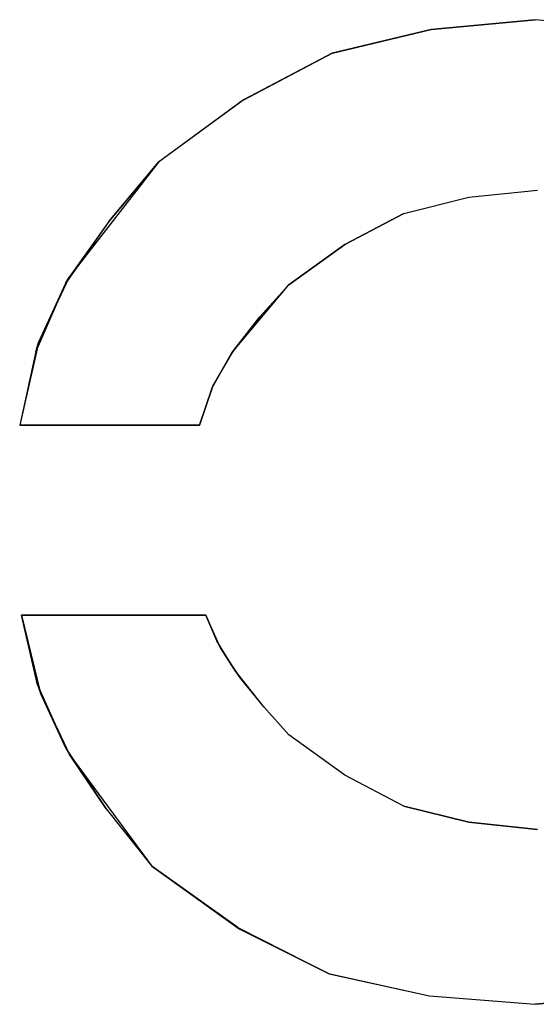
# Model space of a CAD drawing. Header units: inches. Extents: x 106 to 215, y -158 to -59.
# Tile 25 of 73: x 114.18 to 116.9, y -84.31 to -79.13. Entities that reach past the tile are written whole.
import ezdxf

# ---------------------------------------------------------------- set-up
doc = ezdxf.new("R2010")
doc.units = ezdxf.units.IN
doc.header["$MEASUREMENT"] = 0
doc.layers.add('_U+B808_U+C774_U+C5B4 1', color=7, linetype='Continuous')

# ---------------------------------------------------------------- blocks, each defined once
blk = doc.blocks.new('block 99')
at = {"layer": '_U+B808_U+C774_U+C5B4 1', "color": 250, "lineweight": 25, "true_color": 0x333333}
for points in [[(115.1638, -82.2679), (114.1937, -82.2679)], [(114.1937, -82.2679), (115.1638, -82.2679)], [(115.1638, -82.2679), (115.1638, -82.2679)], [(115.1638, -82.2679), (115.1638, -82.2679)]]:
    blk.add_lwpolyline(points, dxfattribs=at)
blk = doc.blocks.new('block 100')
at = {"layer": '_U+B808_U+C774_U+C5B4 1', "color": 250, "lineweight": 25, "true_color": 0x333333}
for points in [[(115.1638, -82.2679), (114.1937, -82.2679)], [(115.1638, -82.2679), (114.1937, -82.2679)], [(114.1937, -82.2679), (114.1937, -82.2679)], [(114.1937, -82.2679), (114.1937, -82.2679)]]:
    blk.add_lwpolyline(points, dxfattribs=at)
blk = doc.blocks.new('block 101')
at = {"layer": '_U+B808_U+C774_U+C5B4 1', "color": 250, "lineweight": 25, "true_color": 0x333333}
for points in [[(114.1937, -82.2679), (114.1937, -82.2679)], [(114.1937, -82.2679), (114.2784, -82.6328)], [(114.1937, -82.2679), (114.2784, -82.6328)], [(114.2784, -82.6328), (114.2784, -82.6328)]]:
    blk.add_lwpolyline(points, dxfattribs=at)
blk = doc.blocks.new('block 102')
at = {"layer": '_U+B808_U+C774_U+C5B4 1', "color": 250, "lineweight": 25, "true_color": 0x333333}
for points in [[(114.2784, -82.6328), (114.1937, -82.2679)], [(114.1937, -82.2679), (114.2936, -82.6774)], [(114.2784, -82.6328), (114.2936, -82.6774)], [(114.2936, -82.6774), (114.2936, -82.6774)]]:
    blk.add_lwpolyline(points, dxfattribs=at)
blk = doc.blocks.new('block 103')
at = {"layer": '_U+B808_U+C774_U+C5B4 1', "color": 250, "lineweight": 25, "true_color": 0x333333}
for points in [[(114.2784, -82.6328), (114.2936, -82.6774)], [(114.2784, -82.6328), (114.4297, -82.9709)], [(114.2936, -82.6774), (114.4297, -82.9709)], [(114.4297, -82.9709), (114.4297, -82.9709)]]:
    blk.add_lwpolyline(points, dxfattribs=at)
blk = doc.blocks.new('block 104')
at = {"layer": '_U+B808_U+C774_U+C5B4 1', "color": 250, "lineweight": 25, "true_color": 0x333333}
for points in [[(114.4297, -82.9709), (114.2936, -82.6774)], [(114.2936, -82.6774), (114.447, -83.0007)], [(114.4297, -82.9709), (114.447, -83.0007)], [(114.447, -83.0007), (114.447, -83.0007)]]:
    blk.add_lwpolyline(points, dxfattribs=at)
blk = doc.blocks.new('block 105')
at = {"layer": '_U+B808_U+C774_U+C5B4 1', "color": 250, "lineweight": 25, "true_color": 0x333333}
for points in [[(114.4297, -82.9709), (114.447, -83.0007)], [(114.4297, -82.9709), (114.6401, -83.2853)], [(114.447, -83.0007), (114.6401, -83.2853)], [(114.6401, -83.2853), (114.6401, -83.2853)]]:
    blk.add_lwpolyline(points, dxfattribs=at)
blk = doc.blocks.new('block 106')
at = {"layer": '_U+B808_U+C774_U+C5B4 1', "color": 250, "lineweight": 25, "true_color": 0x333333}
for points in [[(114.6401, -83.2853), (114.447, -83.0007)], [(114.447, -83.0007), (114.8803, -83.5877)], [(114.6401, -83.2853), (114.8803, -83.5877)], [(114.8803, -83.5877), (114.8803, -83.5877)]]:
    blk.add_lwpolyline(points, dxfattribs=at)
blk = doc.blocks.new('block 107')
at = {"layer": '_U+B808_U+C774_U+C5B4 1', "color": 250, "lineweight": 25, "true_color": 0x333333}
for points in [[(114.6401, -83.2853), (114.8803, -83.5877)], [(114.6401, -83.2853), (114.8803, -83.5877)], [(114.8803, -83.5877), (114.8803, -83.5877)], [(114.8803, -83.5877), (114.8803, -83.5877)]]:
    blk.add_lwpolyline(points, dxfattribs=at)
blk = doc.blocks.new('block 108')
at = {"layer": '_U+B808_U+C774_U+C5B4 1', "color": 250, "lineweight": 25, "true_color": 0x333333}
for points in [[(114.8803, -83.5877), (114.8803, -83.5877)], [(114.8803, -83.5877), (115.3315, -83.9107)], [(114.8803, -83.5877), (115.3315, -83.9107)], [(115.3315, -83.9107), (115.3315, -83.9107)]]:
    blk.add_lwpolyline(points, dxfattribs=at)
blk = doc.blocks.new('block 109')
at = {"layer": '_U+B808_U+C774_U+C5B4 1', "color": 250, "lineweight": 25, "true_color": 0x333333}
for points in [[(115.3315, -83.9107), (114.8803, -83.5877)], [(114.8803, -83.5877), (115.339, -83.9166)], [(115.3315, -83.9107), (115.339, -83.9166)], [(115.339, -83.9166), (115.339, -83.9166)]]:
    blk.add_lwpolyline(points, dxfattribs=at)
blk = doc.blocks.new('block 110')
at = {"layer": '_U+B808_U+C774_U+C5B4 1', "color": 250, "lineweight": 25, "true_color": 0x333333}
for points in [[(115.3315, -83.9107), (115.339, -83.9166)], [(115.3315, -83.9107), (115.8126, -84.1533)], [(115.339, -83.9166), (115.8126, -84.1533)], [(115.8126, -84.1533), (115.8126, -84.1533)]]:
    blk.add_lwpolyline(points, dxfattribs=at)
blk = doc.blocks.new('block 111')
at = {"layer": '_U+B808_U+C774_U+C5B4 1', "color": 250, "lineweight": 25, "true_color": 0x333333}
for points in [[(115.8126, -84.1533), (115.339, -83.9166)], [(115.339, -83.9166), (115.8098, -84.1523)], [(115.8126, -84.1533), (115.8098, -84.1523)], [(115.8098, -84.1523), (115.8098, -84.1523)]]:
    blk.add_lwpolyline(points, dxfattribs=at)
blk = doc.blocks.new('block 112')
at = {"layer": '_U+B808_U+C774_U+C5B4 1', "color": 250, "lineweight": 25, "true_color": 0x333333}
for points in [[(115.8126, -84.1533), (115.8098, -84.1523)], [(115.8098, -84.1523), (116.3393, -84.2696)], [(115.8126, -84.1533), (116.3393, -84.2696)], [(116.3393, -84.2696), (116.3393, -84.2696)]]:
    blk.add_lwpolyline(points, dxfattribs=at)
blk = doc.blocks.new('block 113')
at = {"layer": '_U+B808_U+C774_U+C5B4 1', "color": 250, "lineweight": 25, "true_color": 0x333333}
for points in [[(115.8126, -84.1533), (116.3393, -84.2696)], [(115.8126, -84.1533), (116.3409, -84.2698)], [(116.3393, -84.2696), (116.3409, -84.2698)], [(116.3409, -84.2698), (116.3409, -84.2698)]]:
    blk.add_lwpolyline(points, dxfattribs=at)
blk = doc.blocks.new('block 114')
at = {"layer": '_U+B808_U+C774_U+C5B4 1', "color": 250, "lineweight": 25, "true_color": 0x333333}
for points in [[(116.3409, -84.2698), (116.3393, -84.2696)], [(116.3393, -84.2696), (116.896, -84.3143)], [(116.3409, -84.2698), (116.896, -84.3143)], [(116.896, -84.3143), (116.896, -84.3143)]]:
    blk.add_lwpolyline(points, dxfattribs=at)
blk = doc.blocks.new('block 115')
at = {"layer": '_U+B808_U+C774_U+C5B4 1', "color": 250, "lineweight": 25, "true_color": 0x333333}
for points in [[(116.3409, -84.2698), (116.896, -84.3143)], [(116.3409, -84.2698), (116.896, -84.3143)], [(116.896, -84.3143), (116.896, -84.3143)], [(116.896, -84.3143), (116.896, -84.3143)]]:
    blk.add_lwpolyline(points, dxfattribs=at)
blk = doc.blocks.new('block 116')
at = {"layer": '_U+B808_U+C774_U+C5B4 1', "color": 250, "lineweight": 25, "true_color": 0x333333}
for points in [[(116.896, -84.3143), (117.4489, -84.2654)], [(116.896, -84.3143), (117.4489, -84.2654)], [(117.4489, -84.2654), (117.4489, -84.2654)], [(116.896, -84.3143), (116.896, -84.3143)]]:
    blk.add_lwpolyline(points, dxfattribs=at)
blk = doc.blocks.new('block 117')
at = {"layer": '_U+B808_U+C774_U+C5B4 1', "color": 250, "lineweight": 25, "true_color": 0x333333}
for points in [[(116.896, -84.3143), (117.4498, -84.2653)], [(117.4489, -84.2654), (116.896, -84.3143)], [(117.4489, -84.2654), (117.4498, -84.2653)], [(117.4498, -84.2653), (117.4498, -84.2653)]]:
    blk.add_lwpolyline(points, dxfattribs=at)
blk = doc.blocks.new('block 131')
at = {"layer": '_U+B808_U+C774_U+C5B4 1', "color": 250, "lineweight": 25, "true_color": 0x333333}
for points in [[(115.13, -81.2679), (115.1968, -81.0716)], [(115.1968, -81.0716), (115.13, -81.2679)], [(115.13, -81.2679), (115.13, -81.2679)], [(115.13, -81.2679), (115.13, -81.2679)]]:
    blk.add_lwpolyline(points, dxfattribs=at)
blk = doc.blocks.new('block 132')
at = {"layer": '_U+B808_U+C774_U+C5B4 1', "color": 250, "lineweight": 25, "true_color": 0x333333}
for points in [[(115.13, -81.2679), (115.2009, -81.062)], [(115.1968, -81.0716), (115.2009, -81.062)], [(115.2009, -81.062), (115.2009, -81.062)], [(115.13, -81.2679), (115.1968, -81.0716)]]:
    blk.add_lwpolyline(points, dxfattribs=at)
blk = doc.blocks.new('block 133')
at = {"layer": '_U+B808_U+C774_U+C5B4 1', "color": 250, "lineweight": 25, "true_color": 0x333333}
for points in [[(115.1968, -81.0716), (115.3005, -80.888)], [(115.2009, -81.062), (115.3005, -80.888)], [(115.3005, -80.888), (115.3005, -80.888)], [(115.2009, -81.062), (115.1968, -81.0716)]]:
    blk.add_lwpolyline(points, dxfattribs=at)
blk = doc.blocks.new('block 134')
at = {"layer": '_U+B808_U+C774_U+C5B4 1', "color": 250, "lineweight": 25, "true_color": 0x333333}
for points in [[(115.2009, -81.062), (115.3104, -80.8736)], [(115.2009, -81.062), (115.3005, -80.888)], [(115.3005, -80.888), (115.3104, -80.8736)], [(115.3104, -80.8736), (115.3104, -80.8736)]]:
    blk.add_lwpolyline(points, dxfattribs=at)
blk = doc.blocks.new('block 135')
at = {"layer": '_U+B808_U+C774_U+C5B4 1', "color": 250, "lineweight": 25, "true_color": 0x333333}
for points in [[(115.3005, -80.888), (115.4486, -80.6982)], [(115.3104, -80.8736), (115.4486, -80.6982)], [(115.4486, -80.6982), (115.4486, -80.6982)], [(115.3104, -80.8736), (115.3005, -80.888)]]:
    blk.add_lwpolyline(points, dxfattribs=at)
blk = doc.blocks.new('block 136')
at = {"layer": '_U+B808_U+C774_U+C5B4 1', "color": 250, "lineweight": 25, "true_color": 0x333333}
for points in [[(115.3005, -80.888), (115.601, -80.5291)], [(115.4486, -80.6982), (115.601, -80.5291)], [(115.601, -80.5291), (115.601, -80.5291)], [(115.4486, -80.6982), (115.3005, -80.888)]]:
    blk.add_lwpolyline(points, dxfattribs=at)
blk = doc.blocks.new('block 137')
at = {"layer": '_U+B808_U+C774_U+C5B4 1', "color": 250, "lineweight": 25, "true_color": 0x333333}
for points in [[(115.4486, -80.6982), (115.601, -80.5291)], [(115.4486, -80.6982), (115.601, -80.5291)], [(115.601, -80.5291), (115.601, -80.5291)], [(115.601, -80.5291), (115.601, -80.5291)]]:
    blk.add_lwpolyline(points, dxfattribs=at)
blk = doc.blocks.new('block 138')
at = {"layer": '_U+B808_U+C774_U+C5B4 1', "color": 250, "lineweight": 25, "true_color": 0x333333}
for points in [[(115.601, -80.5291), (115.8943, -80.3173)], [(115.601, -80.5291), (115.8943, -80.3173)], [(115.8943, -80.3173), (115.8943, -80.3173)], [(115.601, -80.5291), (115.601, -80.5291)]]:
    blk.add_lwpolyline(points, dxfattribs=at)
blk = doc.blocks.new('block 139')
at = {"layer": '_U+B808_U+C774_U+C5B4 1', "color": 250, "lineweight": 25, "true_color": 0x333333}
for points in [[(115.601, -80.5291), (115.8954, -80.3164)], [(115.8943, -80.3173), (115.601, -80.5291)], [(115.8943, -80.3173), (115.8954, -80.3164)], [(115.8954, -80.3164), (115.8954, -80.3164)]]:
    blk.add_lwpolyline(points, dxfattribs=at)
blk = doc.blocks.new('block 140')
at = {"layer": '_U+B808_U+C774_U+C5B4 1', "color": 250, "lineweight": 25, "true_color": 0x333333}
for points in [[(115.8943, -80.3173), (116.2058, -80.1534)], [(115.8954, -80.3164), (116.2058, -80.1534)], [(116.2058, -80.1534), (116.2058, -80.1534)], [(115.8943, -80.3173), (115.8954, -80.3164)]]:
    blk.add_lwpolyline(points, dxfattribs=at)
blk = doc.blocks.new('block 141')
at = {"layer": '_U+B808_U+C774_U+C5B4 1', "color": 250, "lineweight": 25, "true_color": 0x333333}
for points in [[(116.2058, -80.1534), (115.8954, -80.3164)], [(115.8954, -80.3164), (116.2058, -80.1534)], [(116.2058, -80.1534), (116.2058, -80.1534)], [(116.2058, -80.1534), (116.2058, -80.1534)]]:
    blk.add_lwpolyline(points, dxfattribs=at)
blk = doc.blocks.new('block 142')
at = {"layer": '_U+B808_U+C774_U+C5B4 1', "color": 250, "lineweight": 25, "true_color": 0x333333}
for points in [[(116.2058, -80.1534), (116.5477, -80.0687)], [(116.2058, -80.1534), (116.5477, -80.0687)], [(116.5477, -80.0687), (116.5477, -80.0687)], [(116.2058, -80.1534), (116.2058, -80.1534)]]:
    blk.add_lwpolyline(points, dxfattribs=at)
blk = doc.blocks.new('block 143')
at = {"layer": '_U+B808_U+C774_U+C5B4 1', "color": 250, "lineweight": 25, "true_color": 0x333333}
for points in [[(116.2058, -80.1534), (116.5477, -80.0687)], [(116.2058, -80.1534), (116.5477, -80.0687)], [(116.5477, -80.0687), (116.5477, -80.0687)], [(116.5477, -80.0687), (116.5477, -80.0687)]]:
    blk.add_lwpolyline(points, dxfattribs=at)
blk = doc.blocks.new('block 144')
at = {"layer": '_U+B808_U+C774_U+C5B4 1', "color": 250, "lineweight": 25, "true_color": 0x333333}
for points in [[(116.5477, -80.0687), (116.9077, -80.0311)], [(116.5477, -80.0687), (116.9077, -80.0311)], [(116.5477, -80.0687), (116.5477, -80.0687)], [(116.9077, -80.0311), (116.9077, -80.0311)]]:
    blk.add_lwpolyline(points, dxfattribs=at)
blk = doc.blocks.new('block 145')
at = {"layer": '_U+B808_U+C774_U+C5B4 1', "color": 250, "lineweight": 25, "true_color": 0x333333}
for points in [[(116.5477, -80.0687), (116.9077, -80.0311)], [(116.5477, -80.0687), (116.9077, -80.0311)], [(116.9077, -80.0311), (116.9077, -80.0311)], [(116.9077, -80.0311), (116.9077, -80.0311)]]:
    blk.add_lwpolyline(points, dxfattribs=at)
blk = doc.blocks.new('block 1967')
at = {"layer": '_U+B808_U+C774_U+C5B4 1', "color": 250, "lineweight": 25, "true_color": 0x333333}
for points in [[(117.4454, -79.1852), (116.896, -79.1346)], [(117.446, -79.1853), (116.896, -79.1346)], [(116.896, -79.1346), (116.896, -79.1346)], [(117.4454, -79.1852), (117.446, -79.1853)]]:
    blk.add_lwpolyline(points, dxfattribs=at)
blk = doc.blocks.new('block 1968')
at = {"layer": '_U+B808_U+C774_U+C5B4 1', "color": 250, "lineweight": 25, "true_color": 0x333333}
for points in [[(117.4454, -79.1852), (116.896, -79.1346)], [(117.4454, -79.1852), (116.896, -79.1346)], [(116.896, -79.1346), (116.896, -79.1346)], [(116.896, -79.1346), (116.896, -79.1346)]]:
    blk.add_lwpolyline(points, dxfattribs=at)
blk = doc.blocks.new('block 1969')
at = {"layer": '_U+B808_U+C774_U+C5B4 1', "color": 250, "lineweight": 25, "true_color": 0x333333}
for points in [[(116.896, -79.1346), (116.3486, -79.1866)], [(116.896, -79.1346), (116.3486, -79.1866)], [(116.896, -79.1346), (116.896, -79.1346)], [(116.3486, -79.1866), (116.3486, -79.1866)]]:
    blk.add_lwpolyline(points, dxfattribs=at)
blk = doc.blocks.new('block 1970')
at = {"layer": '_U+B808_U+C774_U+C5B4 1', "color": 250, "lineweight": 25, "true_color": 0x333333}
for points in [[(116.896, -79.1346), (116.3482, -79.1867)], [(116.3486, -79.1866), (116.896, -79.1346)], [(116.3486, -79.1866), (116.3482, -79.1867)], [(116.3482, -79.1867), (116.3482, -79.1867)]]:
    blk.add_lwpolyline(points, dxfattribs=at)
blk = doc.blocks.new('block 1971')
at = {"layer": '_U+B808_U+C774_U+C5B4 1', "color": 250, "lineweight": 25, "true_color": 0x333333}
for points in [[(116.3486, -79.1866), (115.8292, -79.311)], [(116.3482, -79.1867), (115.8292, -79.311)], [(116.3486, -79.1866), (116.3482, -79.1867)], [(115.8292, -79.311), (115.8292, -79.311)]]:
    blk.add_lwpolyline(points, dxfattribs=at)
blk = doc.blocks.new('block 1972')
at = {"layer": '_U+B808_U+C774_U+C5B4 1', "color": 250, "lineweight": 25, "true_color": 0x333333}
for points in [[(116.3482, -79.1867), (115.8284, -79.3113)], [(115.8292, -79.311), (116.3482, -79.1867)], [(115.8292, -79.311), (115.8284, -79.3113)], [(115.8284, -79.3113), (115.8284, -79.3113)]]:
    blk.add_lwpolyline(points, dxfattribs=at)
blk = doc.blocks.new('block 1973')
at = {"layer": '_U+B808_U+C774_U+C5B4 1', "color": 250, "lineweight": 25, "true_color": 0x333333}
for points in [[(115.8292, -79.311), (115.3625, -79.5556)], [(115.8284, -79.3113), (115.3625, -79.5556)], [(115.8292, -79.311), (115.8284, -79.3113)], [(115.3625, -79.5556), (115.3625, -79.5556)]]:
    blk.add_lwpolyline(points, dxfattribs=at)
blk = doc.blocks.new('block 1974')
at = {"layer": '_U+B808_U+C774_U+C5B4 1', "color": 250, "lineweight": 25, "true_color": 0x333333}
for points in [[(115.8292, -79.311), (115.3576, -79.5595)], [(115.8292, -79.311), (115.3625, -79.5556)], [(115.3625, -79.5556), (115.3576, -79.5595)], [(115.3576, -79.5595), (115.3576, -79.5595)]]:
    blk.add_lwpolyline(points, dxfattribs=at)
blk = doc.blocks.new('block 1975')
at = {"layer": '_U+B808_U+C774_U+C5B4 1', "color": 250, "lineweight": 25, "true_color": 0x333333}
for points in [[(115.3625, -79.5556), (114.9155, -79.8846)], [(115.3576, -79.5595), (114.9155, -79.8846)], [(115.3576, -79.5595), (115.3625, -79.5556)], [(114.9155, -79.8846), (114.9155, -79.8846)]]:
    blk.add_lwpolyline(points, dxfattribs=at)
blk = doc.blocks.new('block 1976')
at = {"layer": '_U+B808_U+C774_U+C5B4 1', "color": 250, "lineweight": 25, "true_color": 0x333333}
for points in [[(115.3576, -79.5595), (114.9155, -79.8846)], [(115.3576, -79.5595), (114.9155, -79.8846)], [(114.9155, -79.8846), (114.9155, -79.8846)], [(114.9155, -79.8846), (114.9155, -79.8846)]]:
    blk.add_lwpolyline(points, dxfattribs=at)
blk = doc.blocks.new('block 2515')
at = {"layer": '_U+B808_U+C774_U+C5B4 1', "color": 250, "lineweight": 25, "true_color": 0x333333}
for points in [[(114.9155, -79.8846), (114.6529, -80.1961)], [(114.9155, -79.8846), (114.6529, -80.1961)], [(114.9155, -79.8846), (114.9155, -79.8846)], [(114.6529, -80.1961), (114.6529, -80.1961)]]:
    blk.add_lwpolyline(points, dxfattribs=at)
blk = doc.blocks.new('block 2516')
at = {"layer": '_U+B808_U+C774_U+C5B4 1', "color": 250, "lineweight": 25, "true_color": 0x333333}
for points in [[(114.9155, -79.8846), (114.4458, -80.4895)], [(114.6529, -80.1961), (114.9155, -79.8846)], [(114.6529, -80.1961), (114.4458, -80.4895)], [(114.4458, -80.4895), (114.4458, -80.4895)]]:
    blk.add_lwpolyline(points, dxfattribs=at)
blk = doc.blocks.new('block 2517')
at = {"layer": '_U+B808_U+C774_U+C5B4 1', "color": 250, "lineweight": 25, "true_color": 0x333333}
for points in [[(114.6529, -80.1961), (114.4259, -80.523)], [(114.6529, -80.1961), (114.4458, -80.4895)], [(114.4458, -80.4895), (114.4259, -80.523)], [(114.4259, -80.523), (114.4259, -80.523)]]:
    blk.add_lwpolyline(points, dxfattribs=at)
blk = doc.blocks.new('block 2518')
at = {"layer": '_U+B808_U+C774_U+C5B4 1', "color": 250, "lineweight": 25, "true_color": 0x333333}
for points in [[(114.4458, -80.4895), (114.286, -80.8281)], [(114.4259, -80.523), (114.4458, -80.4895)], [(114.4259, -80.523), (114.286, -80.8281)], [(114.286, -80.8281), (114.286, -80.8281)]]:
    blk.add_lwpolyline(points, dxfattribs=at)
blk = doc.blocks.new('block 2519')
at = {"layer": '_U+B808_U+C774_U+C5B4 1', "color": 250, "lineweight": 25, "true_color": 0x333333}
for points in [[(114.4259, -80.523), (114.2693, -80.8799)], [(114.4259, -80.523), (114.286, -80.8281)], [(114.286, -80.8281), (114.2693, -80.8799)], [(114.2693, -80.8799), (114.2693, -80.8799)]]:
    blk.add_lwpolyline(points, dxfattribs=at)
blk = doc.blocks.new('block 2520')
at = {"layer": '_U+B808_U+C774_U+C5B4 1', "color": 250, "lineweight": 25, "true_color": 0x333333}
for points in [[(114.286, -80.8281), (114.1849, -81.2679)], [(114.2693, -80.8799), (114.286, -80.8281)], [(114.2693, -80.8799), (114.1849, -81.2679)], [(114.1849, -81.2679), (114.1849, -81.2679)]]:
    blk.add_lwpolyline(points, dxfattribs=at)
blk = doc.blocks.new('block 2521')
at = {"layer": '_U+B808_U+C774_U+C5B4 1', "color": 250, "lineweight": 25, "true_color": 0x333333}
for points in [[(114.2693, -80.8799), (114.1849, -81.2679)], [(114.2693, -80.8799), (114.1849, -81.2679)], [(114.1849, -81.2679), (114.1849, -81.2679)], [(114.1849, -81.2679), (114.1849, -81.2679)]]:
    blk.add_lwpolyline(points, dxfattribs=at)
blk = doc.blocks.new('block 2522')
at = {"layer": '_U+B808_U+C774_U+C5B4 1', "color": 250, "lineweight": 25, "true_color": 0x333333}
for points in [[(114.1849, -81.2679), (115.13, -81.2679)], [(114.1849, -81.2679), (114.1849, -81.2679)], [(115.13, -81.2679), (114.1849, -81.2679)], [(114.1849, -81.2679), (114.1849, -81.2679)]]:
    blk.add_lwpolyline(points, dxfattribs=at)
blk = doc.blocks.new('block 2523')
at = {"layer": '_U+B808_U+C774_U+C5B4 1', "color": 250, "lineweight": 25, "true_color": 0x333333}
for points in [[(114.1849, -81.2679), (115.13, -81.2679)], [(114.1849, -81.2679), (115.13, -81.2679)], [(115.13, -81.2679), (115.13, -81.2679)], [(115.13, -81.2679), (115.13, -81.2679)]]:
    blk.add_lwpolyline(points, dxfattribs=at)
blk = doc.blocks.new('block 2532')
at = {"layer": '_U+B808_U+C774_U+C5B4 1', "color": 250, "lineweight": 25, "true_color": 0x333333}
for points in [[(116.9077, -83.3944), (116.5477, -83.3567)], [(116.9077, -83.3944), (116.5477, -83.3567)], [(116.5477, -83.3567), (116.5477, -83.3567)], [(116.9077, -83.3944), (116.9077, -83.3944)]]:
    blk.add_lwpolyline(points, dxfattribs=at)
blk = doc.blocks.new('block 2533')
at = {"layer": '_U+B808_U+C774_U+C5B4 1', "color": 250, "lineweight": 25, "true_color": 0x333333}
for points in [[(116.5477, -83.3567), (116.9077, -83.3944)], [(116.5477, -83.3567), (116.5477, -83.3567)], [(116.9077, -83.3944), (116.5477, -83.3567)], [(116.5477, -83.3567), (116.5477, -83.3567)]]:
    blk.add_lwpolyline(points, dxfattribs=at)
blk = doc.blocks.new('block 2534')
at = {"layer": '_U+B808_U+C774_U+C5B4 1', "color": 250, "lineweight": 25, "true_color": 0x333333}
for points in [[(116.5477, -83.3567), (116.2058, -83.272)], [(116.5477, -83.3567), (116.2058, -83.272)], [(116.2058, -83.272), (116.2058, -83.272)], [(116.5477, -83.3567), (116.5477, -83.3567)]]:
    blk.add_lwpolyline(points, dxfattribs=at)
blk = doc.blocks.new('block 2535')
at = {"layer": '_U+B808_U+C774_U+C5B4 1', "color": 250, "lineweight": 25, "true_color": 0x333333}
for points in [[(116.2058, -83.272), (116.5477, -83.3567)], [(116.2058, -83.272), (116.2058, -83.272)], [(116.5477, -83.3567), (116.2058, -83.272)], [(116.2058, -83.272), (116.2058, -83.272)]]:
    blk.add_lwpolyline(points, dxfattribs=at)
blk = doc.blocks.new('block 2536')
at = {"layer": '_U+B808_U+C774_U+C5B4 1', "color": 250, "lineweight": 25, "true_color": 0x333333}
for points in [[(116.2058, -83.272), (115.8954, -83.109)], [(116.2058, -83.272), (115.8954, -83.109)], [(115.8954, -83.109), (115.8954, -83.109)], [(116.2058, -83.272), (116.2058, -83.272)]]:
    blk.add_lwpolyline(points, dxfattribs=at)
blk = doc.blocks.new('block 2537')
at = {"layer": '_U+B808_U+C774_U+C5B4 1', "color": 250, "lineweight": 25, "true_color": 0x333333}
for points in [[(116.2058, -83.272), (115.8943, -83.1081)], [(115.8954, -83.109), (115.8943, -83.1081)], [(115.8943, -83.1081), (115.8943, -83.1081)], [(116.2058, -83.272), (115.8954, -83.109)]]:
    blk.add_lwpolyline(points, dxfattribs=at)
blk = doc.blocks.new('block 2538')
at = {"layer": '_U+B808_U+C774_U+C5B4 1', "color": 250, "lineweight": 25, "true_color": 0x333333}
for points in [[(115.8943, -83.1081), (115.601, -82.8963)], [(115.8954, -83.109), (115.601, -82.8963)], [(115.601, -82.8963), (115.601, -82.8963)], [(115.8943, -83.1081), (115.8954, -83.109)]]:
    blk.add_lwpolyline(points, dxfattribs=at)
blk = doc.blocks.new('block 2539')
at = {"layer": '_U+B808_U+C774_U+C5B4 1', "color": 250, "lineweight": 25, "true_color": 0x333333}
for points in [[(115.8943, -83.1081), (115.601, -82.8963)], [(115.8943, -83.1081), (115.601, -82.8963)], [(115.601, -82.8963), (115.601, -82.8963)], [(115.601, -82.8963), (115.601, -82.8963)]]:
    blk.add_lwpolyline(points, dxfattribs=at)
blk = doc.blocks.new('block 2540')
at = {"layer": '_U+B808_U+C774_U+C5B4 1', "color": 250, "lineweight": 25, "true_color": 0x333333}
for points in [[(115.601, -82.8963), (115.4687, -82.7496)], [(115.601, -82.8963), (115.4687, -82.7496)], [(115.4687, -82.7496), (115.4687, -82.7496)], [(115.601, -82.8963), (115.601, -82.8963)]]:
    blk.add_lwpolyline(points, dxfattribs=at)
blk = doc.blocks.new('block 2541')
at = {"layer": '_U+B808_U+C774_U+C5B4 1', "color": 250, "lineweight": 25, "true_color": 0x333333}
for points in [[(115.4687, -82.7496), (115.3155, -82.5571)], [(115.3155, -82.5571), (115.3456, -82.5987)], [(115.4687, -82.7496), (115.3456, -82.5987)], [(115.3456, -82.5987), (115.3456, -82.5987)]]:
    blk.add_lwpolyline(points, dxfattribs=at)
blk = doc.blocks.new('block 2542')
at = {"layer": '_U+B808_U+C774_U+C5B4 1', "color": 250, "lineweight": 25, "true_color": 0x333333}
for points in [[(115.3456, -82.5987), (115.241, -82.4394)], [(115.3155, -82.5571), (115.241, -82.4394)], [(115.241, -82.4394), (115.241, -82.4394)], [(115.3456, -82.5987), (115.3155, -82.5571)]]:
    blk.add_lwpolyline(points, dxfattribs=at)
blk = doc.blocks.new('block 2543')
at = {"layer": '_U+B808_U+C774_U+C5B4 1', "color": 250, "lineweight": 25, "true_color": 0x333333}
for points in [[(115.241, -82.4394), (115.2214, -82.4029)], [(115.3155, -82.5571), (115.2214, -82.4029)], [(115.2214, -82.4029), (115.2214, -82.4029)], [(115.241, -82.4394), (115.3155, -82.5571)]]:
    blk.add_lwpolyline(points, dxfattribs=at)
blk = doc.blocks.new('block 2544')
at = {"layer": '_U+B808_U+C774_U+C5B4 1', "color": 250, "lineweight": 25, "true_color": 0x333333}
for points in [[(115.241, -82.4394), (115.1638, -82.2679)], [(115.2214, -82.4029), (115.1638, -82.2679)], [(115.1638, -82.2679), (115.1638, -82.2679)], [(115.241, -82.4394), (115.2214, -82.4029)]]:
    blk.add_lwpolyline(points, dxfattribs=at)
blk = doc.blocks.new('block 2545')
at = {"layer": '_U+B808_U+C774_U+C5B4 1', "color": 250, "lineweight": 25, "true_color": 0x333333}
for points in [[(115.1638, -82.2679), (115.2214, -82.4029)], [(115.1638, -82.2679), (115.1638, -82.2679)], [(115.2214, -82.4029), (115.1638, -82.2679)], [(115.1638, -82.2679), (115.1638, -82.2679)]]:
    blk.add_lwpolyline(points, dxfattribs=at)
blk = doc.blocks.new('block 2')
at = {"layer": '_U+B808_U+C774_U+C5B4 1'}
for name in ['block 1970', 'block 1969', 'block 1967', 'block 1968', 'block 1972', 'block 1971', 'block 1974', 'block 1973', 'block 1975', 'block 1976', 'block 2516', 'block 2515', 'block 142', 'block 143', 'block 144', 'block 145', 'block 140', 'block 141', 'block 2517', 'block 139', 'block 138', 'block 2518', 'block 2519', 'block 136', 'block 137', 'block 135', 'block 2520', 'block 2521', 'block 133', 'block 134', 'block 132', 'block 131', 'block 2522', 'block 2523', 'block 99', 'block 100', 'block 101', 'block 102', 'block 2544', 'block 2545', 'block 2543', 'block 2542', 'block 2541', 'block 103', 'block 104', 'block 2540', 'block 2538', 'block 2539', 'block 105', 'block 106', 'block 2537', 'block 2536', 'block 107', 'block 2534', 'block 2535', 'block 2532', 'block 2533', 'block 108', 'block 109', 'block 110', 'block 111', 'block 112', 'block 113', 'block 114', 'block 115', 'block 117', 'block 116']:
    blk.add_blockref(name, (0, 0), dxfattribs=at)

msp = doc.modelspace()

# ---------------------------------------------------------------- block references
at = {"layer": '_U+B808_U+C774_U+C5B4 1'}
msp.add_blockref('block 2', (0, 0), dxfattribs=at)

doc.saveas('drawing.dxf')
